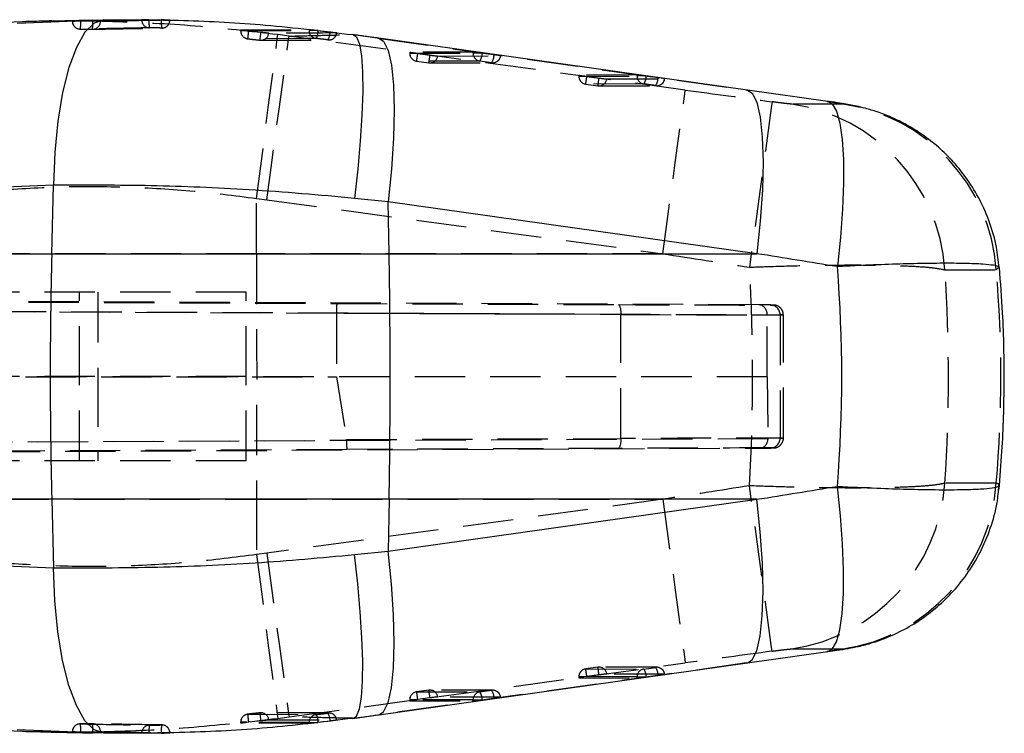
# Model space of a CAD drawing. Extents: x 44 to 838, y 191 to 555.
# Tile 8 of 12: x 379 to 429, y 252 to 288. Entities that reach past the tile are written whole.
import ezdxf

# ---------------------------------------------------------------- set-up
doc = ezdxf.new("R2010")
doc.units = 0
doc.header["$LTSCALE"] = 2
doc.linetypes.add('HIDDEN', pattern=[1.905, 1.27, -0.635])
doc.layers.get('0').update_dxf_attribs({"linetype": 'CONTINUOUS'})

msp = doc.modelspace()

# ---------------------------------------------------------------- linework, layer by layer
at = {"color": 8, "linetype": 'CONTINUOUS'}
for p, q in [((378.9009, 287.3968), (382.7288, 287.5472)), ((382.7206, 251.6255), (378.9009, 251.7756))]:
    msp.add_line(p, q, dxfattribs=at)
at = {"color": 7, "linetype": 'CONTINUOUS'}
for p, q in [((382.7284, 287.5563), (379.1805, 287.4615)), ((381.6969, 287.5074), (381.6937, 287.5078)), ((382.7288, 287.5472), (383.2839, 287.569)), ((379.1802, 287.4693), (375.2565, 287.2863)), ((395.8388, 286.8215), (395.8684, 286.8203)), ((415.7344, 284.0285), (397.1397, 286.6424)), ((419.7873, 283.4587), (415.7344, 284.0285)), ((380.7415, 279.2312), (376.8201, 279.0777)), ((380.6527, 275.7786), (380.7415, 279.2312)), ((397.6223, 278.3925), (395.9157, 278.5688)), ((397.6664, 275.7786), (397.6223, 278.3925)), ((416.217, 275.7786), (397.6223, 278.3925)), ((325.0511, 275.7786), (380.6527, 275.7786)), ((380.6527, 275.7786), (397.6664, 275.7786)), ((397.6664, 275.7786), (416.217, 275.7786)), ((380.6527, 263.3938), (325.0511, 263.3938)), ((397.6664, 263.3938), (380.6527, 263.3938)), ((380.6527, 263.3938), (380.7415, 259.9412)), ((397.6664, 263.3938), (397.6223, 260.7799)), ((397.6223, 260.7799), (416.217, 263.3938)), ((416.217, 263.3938), (397.6664, 263.3938)), ((395.9157, 260.6036), (397.6223, 260.7799)), ((376.8201, 260.0947), (380.7415, 259.9412)), ((415.7344, 255.1439), (419.7873, 255.7137)), ((397.1397, 252.53), (415.7344, 255.1439)), ((395.8388, 252.3508), (395.8684, 252.3521)), ((375.2565, 251.8861), (379.1691, 251.7018)), ((381.6947, 251.6642), (381.694, 251.6646)), ((383.2839, 251.6033), (382.7206, 251.6255))]:
    msp.add_line(p, q, dxfattribs=at)
at = {"color": 7, "linetype": 'HIDDEN'}
for p, q in [((381.6947, 287.5081), (381.6947, 287.5059)), ((385.1893, 287.5715), (385.1893, 287.5759)), ((385.5545, 287.5715), (385.1893, 287.5715)), ((385.5545, 287.574), (386.1784, 287.5647)), ((385.5545, 287.574), (385.5545, 287.5715)), ((386.1784, 287.5647), (386.325, 287.5617)), ((386.1784, 287.5617), (386.1784, 287.5647)), ((386.325, 287.5617), (386.1784, 287.5617)), ((381.8362, 287.5059), (381.6887, 287.5059)), ((382.7286, 287.4965), (382.1152, 287.5036)), ((390.1774, 287.0568), (390.1774, 287.016)), ((390.4855, 287.016), (390.1775, 287.016)), ((390.1839, 287.0577), (393.6289, 287.0778)), ((390.1839, 287.0577), (390.1839, 287.016)), ((390.5865, 287.0046), (390.4855, 287.016)), ((394.08, 287.034), (393.6289, 287.034)), ((394.08, 287.034), (394.0925, 287.0325)), ((394.0925, 287.0325), (394.6894, 286.9594)), ((391.2017, 286.9345), (390.5865, 287.0046)), ((391.2009, 286.5379), (394.627, 286.5518)), ((392.6249, 286.7485), (392.0511, 286.8247)), ((412.6011, 284.0314), (392.6249, 286.7485)), ((397.0986, 286.6453), (415.6933, 284.0314)), ((397.0986, 286.6453), (397.1397, 286.6424)), ((398.703, 285.9397), (398.703, 285.8884)), ((399.0085, 285.8884), (398.7031, 285.8884)), ((401.8985, 285.9473), (398.7095, 285.9407)), ((398.7095, 285.9407), (398.7095, 285.8884)), ((398.7095, 285.8884), (401.8985, 285.895)), ((399.1114, 285.8741), (399.7268, 285.7906)), ((400.1196, 285.7455), (403.2901, 285.7521)), ((401.8985, 285.895), (401.8985, 285.9473)), ((402.3436, 285.895), (401.8985, 285.895)), ((402.362, 285.8925), (402.3436, 285.895)), ((402.9589, 285.8089), (402.362, 285.8925)), ((402.2433, 285.4928), (399.0543, 285.4862)), ((399.0543, 285.4862), (399.0544, 285.4861)), ((399.0543, 285.4862), (399.6697, 285.4027)), ((399.0544, 285.4861), (399.6698, 285.4026)), ((399.6697, 285.4027), (402.8402, 285.4093)), ((399.6697, 285.4027), (399.6698, 285.4026)), ((399.7252, 285.3989), (402.8958, 285.4055)), ((402.8402, 285.4093), (402.2433, 285.4928)), ((407.2286, 284.7826), (407.2286, 284.7313)), ((407.5341, 284.7313), (407.2286, 284.7313)), ((410.1681, 284.7896), (407.2351, 284.7836)), ((407.2351, 284.7836), (407.2351, 284.7313)), ((407.2351, 284.7313), (410.1681, 284.7374)), ((407.637, 284.717), (408.2524, 284.6335)), ((408.6452, 284.5884), (411.5598, 284.5944)), ((410.1681, 284.7374), (410.1681, 284.7896)), ((410.6132, 284.7374), (410.1681, 284.7374)), ((411.2285, 284.6513), (410.6316, 284.7348)), ((410.513, 284.3352), (407.5799, 284.3291)), ((407.5799, 284.3291), (407.58, 284.329)), ((407.5799, 284.3291), (408.1953, 284.2456)), ((407.58, 284.329), (408.1954, 284.2455)), ((408.1953, 284.2456), (411.1098, 284.2516)), ((408.1953, 284.2456), (408.1954, 284.2455)), ((408.2508, 284.2418), (411.1654, 284.2478)), ((411.1098, 284.2516), (410.513, 284.3352)), ((415.6933, 284.0314), (415.7344, 284.0285)), ((420.5586, 283.322), (417.9677, 283.322)), ((419.7459, 283.4616), (419.787, 283.4587)), ((390.9805, 278.5634), (391.4911, 278.4957)), ((390.9831, 275.7786), (390.9805, 278.5634)), ((391.4911, 278.4957), (411.4673, 275.7786)), ((390.9831, 275.7786), (374.1535, 275.7786)), ((411.4673, 275.7786), (390.9831, 275.7786)), ((425.6965, 274.9646), (428.2875, 274.9646)), ((428.2875, 274.9646), (428.3766, 275.072)), ((310.9033, 273.6472), (395.0279, 273.2683)), ((416.3027, 273.1974), (316.666, 273.6472)), ((390.4507, 273.8362), (377.9285, 273.8362)), ((382.0507, 269.5862), (382.0507, 273.8362)), ((382.9729, 273.8362), (382.9729, 269.5862)), ((390.4507, 269.5862), (390.4507, 273.8362)), ((395.0112, 272.7678), (310.8548, 273.1468)), ((316.8688, 273.1469), (416.7351, 272.696)), ((395.0279, 273.2683), (409.2581, 273.2113)), ((416.8926, 273.1914), (416.3027, 273.1974)), ((409.3522, 272.7113), (395.0112, 272.7687)), ((395.0112, 272.7687), (395.0112, 272.7678)), ((395.0112, 272.7678), (395.0112, 269.5729)), ((409.3522, 266.4611), (409.3522, 272.7113)), ((416.7351, 272.698), (417.3823, 272.6914)), ((416.7351, 272.696), (416.7351, 272.698)), ((416.7351, 269.5704), (416.7351, 272.696)), ((417.3823, 272.6914), (417.3823, 266.481)), ((417.549, 266.4836), (417.549, 272.6888)), ((310.7491, 269.5862), (395.0112, 269.5729)), ((416.7351, 269.5704), (316.763, 269.5862)), ((390.4507, 269.5862), (377.9285, 269.5862)), ((382.0507, 265.3362), (382.0507, 269.5862)), ((382.9729, 269.5862), (382.9729, 265.3362)), ((390.4507, 265.3362), (390.4507, 269.5862)), ((395.0112, 269.5729), (395.5169, 266.4057)), ((416.7351, 269.5704), (416.7783, 266.4748)), ((310.8611, 265.9904), (395.5197, 266.3717)), ((416.7776, 266.4419), (316.7488, 265.9904)), ((395.5169, 266.4057), (409.3522, 266.4611)), ((417.3823, 266.481), (416.7783, 266.4748)), ((395.5364, 265.9061), (310.9261, 265.525)), ((316.5631, 265.525), (416.3461, 265.9754)), ((409.2581, 265.9611), (395.5364, 265.9061)), ((416.3461, 265.9754), (416.8926, 265.981)), ((390.4507, 265.3362), (377.9285, 265.3362)), ((428.2875, 264.2078), (425.6965, 264.2078)), ((374.1535, 263.3938), (390.9831, 263.3938)), ((390.9831, 263.3938), (390.9805, 260.609)), ((390.9831, 263.3938), (411.4673, 263.3938)), ((411.4673, 263.3938), (391.4911, 260.6766)), ((391.4911, 260.6766), (390.9805, 260.609)), ((417.9677, 255.8504), (420.5586, 255.8504)), ((419.7459, 255.7108), (419.787, 255.7136)), ((392.6249, 252.4239), (412.6011, 255.141)), ((415.6933, 255.141), (397.0986, 252.5271)), ((408.1953, 254.9268), (407.5799, 254.8433)), ((407.5799, 254.8433), (407.58, 254.8434)), ((407.5799, 254.8433), (410.513, 254.8372)), ((408.1954, 254.9269), (407.58, 254.8434)), ((408.1953, 254.9268), (408.1954, 254.9269)), ((411.1098, 254.9207), (408.1953, 254.9268)), ((411.1654, 254.9245), (408.2508, 254.9306)), ((410.513, 254.8372), (411.1098, 254.9207)), ((415.6933, 255.141), (415.7344, 255.1439)), ((407.2286, 254.4411), (407.2286, 254.3897)), ((407.5341, 254.4411), (407.2286, 254.4411)), ((410.1681, 254.435), (407.2351, 254.4411)), ((407.2351, 254.4411), (407.2351, 254.3888)), ((407.2351, 254.3888), (410.1681, 254.3827)), ((408.2524, 254.5389), (407.637, 254.4554)), ((411.5598, 254.5779), (408.6452, 254.584)), ((410.1681, 254.435), (410.6132, 254.435)), ((410.1681, 254.3827), (410.1681, 254.435)), ((410.6316, 254.4376), (411.2285, 254.5211)), ((399.6697, 253.7697), (399.0543, 253.6862)), ((399.6698, 253.7698), (399.0544, 253.6863)), ((399.6697, 253.7697), (399.6698, 253.7698)), ((402.8402, 253.7631), (399.6697, 253.7697)), ((402.8958, 253.7669), (399.7252, 253.7735)), ((402.2433, 253.6795), (402.8402, 253.7631)), ((398.703, 253.284), (398.703, 253.2326)), ((399.0085, 253.284), (398.703, 253.284)), ((401.8985, 253.2774), (398.7095, 253.284)), ((398.7095, 253.284), (398.7095, 253.2317)), ((399.0543, 253.6862), (399.0544, 253.6863)), ((399.0543, 253.6862), (402.2433, 253.6795)), ((399.7268, 253.3818), (399.1114, 253.2983)), ((403.2901, 253.4203), (400.1196, 253.4269)), ((401.8985, 253.2774), (402.3436, 253.2774)), ((401.8985, 253.2251), (401.8985, 253.2774)), ((402.3436, 253.2774), (402.362, 253.2799)), ((402.362, 253.2799), (402.9589, 253.3635)), ((398.7095, 253.2317), (401.8985, 253.2251)), ((394.627, 252.6205), (391.201, 252.6366)), ((392.0511, 252.3476), (392.6249, 252.4239)), ((397.0986, 252.5271), (397.1397, 252.53)), ((390.1774, 252.1564), (390.1774, 252.116)), ((390.4855, 252.1564), (390.1774, 252.1564)), ((390.1839, 252.1146), (390.1831, 252.116)), ((390.1839, 252.1564), (390.1839, 252.1146)), ((393.6289, 252.0946), (390.1839, 252.1146)), ((390.4855, 252.1564), (390.5865, 252.1677)), ((390.5865, 252.1677), (391.2017, 252.2379)), ((393.6289, 252.1384), (394.08, 252.1384)), ((394.0925, 252.1399), (394.08, 252.1384)), ((394.6894, 252.213), (394.0925, 252.1399)), ((379.1691, 251.7018), (379.2983, 251.6957)), ((381.8362, 251.6665), (381.6882, 251.6665)), ((381.6947, 251.6665), (381.6947, 251.6642)), ((382.1152, 251.6687), (382.7286, 251.6758)), ((385.5545, 251.6009), (385.1893, 251.6009)), ((385.1893, 251.5964), (385.1893, 251.6009)), ((386.1784, 251.6077), (385.5545, 251.5984)), ((385.5545, 251.6009), (385.5545, 251.5984)), ((386.325, 251.6107), (386.1784, 251.6077)), ((386.1784, 251.6107), (386.325, 251.6107)), ((386.1784, 251.6077), (386.1784, 251.6107))]:
    msp.add_line(p, q, dxfattribs=at)
at = {"color": 7, "linetype": 'CONTINUOUS', "flags": 128}
for points in [[(383.2839, 287.569), (382.7939, 287.4075), (382.3253, 286.9397), (381.8939, 286.1815), (381.5147, 285.159), (381.2004, 283.9069), (380.9618, 282.4681), (380.8071, 280.8916), (380.7415, 279.2312)], [(386.6044, 287.552), (386.4619, 287.5498), (386.241, 287.5463)], [(383.2839, 251.6033), (382.7939, 251.7649), (382.3253, 252.2327), (381.8939, 252.9908), (381.5147, 254.0134), (381.2004, 255.2654), (380.9618, 256.7043), (380.8071, 258.2808), (380.7415, 259.9412)]]:
    msp.add_lwpolyline(points, dxfattribs=at)
at = {"color": 7, "linetype": 'HIDDEN', "flags": 128}
for points in [[(390.1839, 287.016), (391.898, 287.0255), (393.6289, 287.034)], [(393.9822, 286.6307), (393.838, 286.63), (393.261, 286.6272), (390.9533, 286.6149), (390.5394, 286.6124)], [(390.9805, 278.5634), (391.19, 280.1873), (391.3894, 281.7309), (391.5719, 283.1429), (391.7316, 284.3767), (391.8633, 285.3911), (391.9623, 286.1525), (392.0257, 286.6358), (392.0511, 286.8247)], [(391.1518, 286.5435), (391.296, 286.5442), (391.8729, 286.5469), (394.1806, 286.5568), (394.5761, 286.5583)], [(391.4911, 278.4957), (391.712, 280.1169), (391.9224, 281.6581), (392.1152, 283.068), (392.2842, 284.3001), (392.4237, 285.3135), (392.5292, 286.0747), (392.597, 286.5583), (392.6249, 286.7485)], [(395.0212, 286.9068), (394.8789, 286.9064), (394.3017, 286.9046), (391.9927, 286.8963), (391.5951, 286.8948)], [(403.2901, 285.7521), (403.2966, 285.7532), (403.2872, 285.7565), (403.2624, 285.7618), (403.223, 285.7688), (403.1707, 285.7775), (403.1076, 285.7873), (403.036, 285.7979), (402.9589, 285.8089)], [(411.5598, 284.5944), (411.5662, 284.5956), (411.5569, 284.5988), (411.532, 284.6041), (411.4926, 284.6112), (411.4404, 284.6198), (411.3772, 284.6296), (411.3056, 284.6403), (411.2285, 284.6513)], [(411.4673, 275.7786), (411.6882, 277.3998), (411.8986, 278.9409), (412.0915, 280.3509), (412.2605, 281.583), (412.4, 282.5964), (412.5054, 283.3575), (412.5732, 283.8412), (412.6011, 284.0314)], [(416.9757, 283.4364), (416.9496, 283.2437), (416.883, 282.7538), (416.7783, 281.983), (416.6389, 280.9573), (416.4695, 279.7111), (416.2758, 278.2861), (416.0642, 276.7303), (415.842, 275.0959)], [(390.9831, 275.7786), (390.9844, 274.2331), (390.9853, 272.6853), (390.9858, 271.1361), (390.986, 269.5862), (390.9858, 268.0362), (390.9853, 266.487), (390.9844, 264.9393), (390.9831, 263.3938)], [(416.9757, 255.736), (416.9496, 255.9286), (416.883, 256.4186), (416.7783, 257.1893), (416.6389, 258.2151), (416.4695, 259.4613), (416.2758, 260.8863), (416.0642, 262.4421), (415.842, 264.0765)], [(411.4673, 263.3938), (411.6882, 261.7726), (411.8986, 260.2314), (412.0915, 258.8215), (412.2605, 257.5894), (412.4, 256.576), (412.5054, 255.8148), (412.5732, 255.3312), (412.6011, 255.141)], [(390.9805, 260.609), (391.19, 258.9851), (391.3894, 257.4415), (391.5719, 256.0294), (391.7316, 254.7957), (391.8633, 253.7813), (391.9623, 253.0198), (392.0257, 252.5366), (392.0511, 252.3476)], [(391.4911, 260.6766), (391.712, 259.0554), (391.9224, 257.5143), (392.1152, 256.1043), (392.2842, 254.8722), (392.4237, 253.8588), (392.5292, 253.0977), (392.597, 252.614), (392.6249, 252.4239)], [(411.2285, 254.5211), (411.3056, 254.5321), (411.3772, 254.5427), (411.4404, 254.5525), (411.4926, 254.5612), (411.532, 254.5683), (411.5569, 254.5735), (411.5662, 254.5768), (411.5598, 254.5779)], [(402.9589, 253.3635), (403.036, 253.3745), (403.1076, 253.3851), (403.1707, 253.3949), (403.223, 253.4035), (403.2624, 253.4106), (403.2872, 253.4159), (403.2966, 253.4192), (403.2901, 253.4203)], [(390.5394, 252.5599), (390.6836, 252.5591), (391.2605, 252.5557), (393.5682, 252.5436), (393.9822, 252.5417)], [(394.5761, 252.6141), (394.4319, 252.6146), (393.8549, 252.6169), (391.5472, 252.627), (391.1518, 252.6289)], [(391.5951, 252.2776), (391.7388, 252.277), (392.3161, 252.2748), (394.625, 252.2668), (395.0212, 252.2655)], [(393.6289, 252.1384), (391.898, 252.1469), (390.1839, 252.1564)]]:
    msp.add_lwpolyline(points, dxfattribs=at)
at = {"color": 8, "linetype": 'CONTINUOUS', "flags": 128}
for points in [[(395.8684, 286.8203), (396.0216, 286.708), (396.1657, 286.3502), (396.2673, 285.7581), (396.3235, 284.9477), (396.3329, 283.9413), (396.2951, 282.7664), (396.2113, 281.4549), (396.0836, 280.0429), (395.9157, 278.5688)], [(397.1397, 286.6424), (397.382, 286.4902), (397.6136, 286.0305), (397.7853, 285.282), (397.8914, 284.2702), (397.9282, 283.0299), (397.8945, 281.6035), (397.7913, 280.0398), (397.6223, 278.3925)], [(415.7344, 284.0285), (415.9767, 283.8763), (416.2082, 283.4166), (416.38, 282.6681), (416.4861, 281.6563), (416.5229, 280.416), (416.4891, 278.9896), (416.386, 277.4259), (416.217, 275.7786)], [(419.787, 283.4587), (420.0035, 283.3372), (420.2203, 282.9682), (420.3904, 282.3647), (420.5091, 281.5432), (420.5732, 280.5262), (420.5808, 279.3416), (420.5318, 278.022), (420.4276, 276.6034), (420.2709, 275.1248)], [(419.787, 255.7136), (420.0035, 255.8352), (420.2203, 256.2042), (420.3904, 256.8077), (420.5091, 257.6292), (420.5732, 258.6462), (420.5808, 259.8307), (420.5318, 261.1504), (420.4276, 262.569), (420.2709, 264.0476)], [(415.7344, 255.1439), (415.9767, 255.2961), (416.2082, 255.7558), (416.38, 256.5043), (416.4861, 257.516), (416.5229, 258.7564), (416.4891, 260.1828), (416.386, 261.7464), (416.217, 263.3938)], [(397.1397, 252.53), (397.382, 252.6822), (397.6136, 253.1419), (397.7853, 253.8904), (397.8914, 254.9021), (397.9282, 256.1425), (397.8945, 257.5689), (397.7913, 259.1325), (397.6223, 260.7799)], [(395.8684, 252.3521), (396.0216, 252.4644), (396.1657, 252.8221), (396.2673, 253.4143), (396.3235, 254.2246), (396.3329, 255.231), (396.2951, 256.406), (396.2113, 257.7174), (396.0836, 259.1295), (395.9157, 260.6036)]]:
    msp.add_lwpolyline(points, dxfattribs=at)
at = {"color": 7, "linetype": 'HIDDEN'}
for centre, radius, start, end in [((385.5924, 287.5686), 0.4032, 179.58916, 268.75186), ((386.7913, 287.4563), 1.2422, 174.68203, 193.53953), ((387.7732, 287.4305), 1.6001, 175.29734, 189.88601), ((386.2022, 287.5579), 0.4022, 269.23286, 359.15792), ((386.2049, 287.5617), 0.406, 270.91975, 0), ((382.0942, 287.5059), 0.406, 180, 269.60323), ((382.0979, 287.5031), 0.4032, 179.59564, 269.07024), ((380.1686, 287.4161), 1.9486, 350.66155, 2.57494), ((380.7916, 287.4228), 1.9384, 350.2183, 2.17973), ((382.7049, 287.4957), 0.4023, 269.55707, 359.48403), ((390.5834, 287.016), 0.406, 180, 263.78545), ((390.5877, 287.0133), 0.4038, 179.62626, 263.13587), ((394.0326, 287.0313), 0.4038, 179.6238, 262.82018), ((393.3482, 287.0209), 0.7444, 328.38977, 0.89287), ((381.8523, 287.8547), 8.7754, 351.8617, 354.44089), ((382.4619, 287.8516), 8.7878, 351.43939, 354.00962), ((391.1969, 286.9418), 0.4009, 263.53166, 353.25716), ((391.1988, 286.9467), 0.406, 263.36192, 270.2774), ((393.9422, 286.9539), 0.7472, 328.03638, 0.42276), ((394.6235, 286.9563), 0.4008, 263.21143, 352.9101), ((394.6253, 286.9612), 0.406, 270.21386, 352.42147), ((399.109, 285.8884), 0.406, 180, 262.27096), ((399.1134, 285.8858), 0.4039, 179.63178, 261.59074), ((401.2756, 301.8198), 16.0919, 261.901, 262.27088), ((390.1333, 286.9941), 9.0476, 350.40573, 352.8894), ((399.7227, 285.7998), 0.4007, 262.40054, 352.20324), ((390.7877, 286.9051), 9.0082, 350.39814, 352.89269), ((400.5882, 291.5621), 5.8355, 261.51142, 265.39489), ((402.3024, 285.8924), 0.4039, 179.63321, 261.58931), ((401.6101, 285.8983), 0.7519, 327.3688, 359.55542), ((402.207, 285.8147), 0.7519, 327.36862, 359.5556), ((402.8932, 285.8064), 0.4006, 262.39876, 352.20655), ((402.8949, 285.8115), 0.406, 270.11907, 351.71602), ((399.7244, 285.8049), 0.406, 262.27096, 270.11907), ((407.6346, 284.7313), 0.406, 180, 262.27096), ((407.639, 284.7287), 0.4039, 179.63322, 261.58943), ((409.7659, 300.4129), 15.8396, 261.90018, 262.276), ((398.6192, 285.8431), 9.0879, 350.40907, 352.88176), ((408.2483, 284.6427), 0.4006, 262.40075, 352.20471), ((399.2751, 285.7533), 9.0469, 350.40564, 352.88953), ((409.114, 290.4071), 5.8375, 261.51211, 265.3942), ((410.572, 284.7348), 0.4039, 179.63179, 261.59085), ((409.8799, 284.7406), 0.7517, 327.36748, 359.56067), ((408.8703, 272.1714), 12.6862, 82.01961, 82.10339), ((410.4767, 284.6571), 0.7518, 327.36606, 359.55823), ((411.1628, 284.6488), 0.4007, 262.40038, 352.2034), ((411.1645, 284.6538), 0.406, 270.11907, 351.71602), ((408.25, 284.6478), 0.406, 262.27096, 270.11907), ((416.645, 274.3463), 9.0727, 3.90773, 81.61705), ((419.2359, 274.3462), 9.0727, 3.9079, 81.61689), ((408.63, 272.8342), 0.7326, 350.3416, 30.97887), ((416.8865, 272.6956), 0.4958, 359.51112, 89.29479), ((408.63, 266.3382), 0.7326, 329.02113, 9.6584), ((416.8865, 266.4768), 0.4958, 270.70521, 0.48888), ((416.645, 264.8261), 9.0727, 278.38295, 356.09227), ((419.2359, 264.8261), 9.0727, 278.38311, 356.0921), ((407.6346, 254.4411), 0.406, 97.72904, 180), ((407.639, 254.4437), 0.4039, 98.41057, 180.36678), ((398.6192, 253.3292), 9.0879, 7.11824, 9.59093), ((408.2483, 254.5297), 0.4006, 7.79529, 97.59925), ((408.25, 254.5246), 0.406, 89.88093, 97.72904), ((399.2751, 253.4191), 9.0469, 7.11047, 9.59436), ((410.572, 254.4376), 0.4039, 98.40915, 180.36821), ((409.8799, 254.4318), 0.7517, 0.43933, 32.63252), ((411.1628, 254.5236), 0.4007, 7.7966, 97.59962), ((410.4767, 254.5153), 0.7518, 0.44177, 32.63394), ((411.1645, 254.5185), 0.406, 8.28398, 89.88093), ((409.7659, 238.7595), 15.8396, 97.724, 98.09982), ((409.114, 248.7653), 5.8375, 94.6058, 98.48789), ((408.8703, 267.0009), 12.6862, 277.89661, 277.98039), ((399.7227, 253.3725), 0.4007, 7.79676, 97.59946), ((399.7244, 253.3675), 0.406, 89.88093, 97.72904), ((390.7877, 252.2672), 9.0082, 7.10731, 9.60186), ((402.8932, 253.366), 0.4006, 7.79345, 97.60124), ((402.207, 253.3576), 0.7519, 0.4444, 32.63138), ((402.8949, 253.3609), 0.406, 8.28398, 89.88093), ((399.109, 253.284), 0.406, 97.72904, 180), ((399.1134, 253.2866), 0.4039, 98.40926, 180.36822), ((401.2756, 237.3526), 16.0919, 97.72912, 98.099), ((390.1333, 252.1783), 9.0476, 7.1106, 9.59427), ((400.5882, 247.6103), 5.8355, 94.60511, 98.48858), ((402.3024, 253.2799), 0.4039, 98.41069, 180.36679), ((401.6101, 253.2741), 0.7519, 0.44458, 32.6312), ((390.5834, 252.1564), 0.406, 96.21455, 180), ((390.5877, 252.159), 0.4038, 96.86413, 180.37374), ((381.8523, 251.3176), 8.7754, 5.55911, 8.1383), ((391.1969, 252.2305), 0.4009, 6.74284, 96.46834), ((382.4619, 251.3208), 8.7878, 5.99038, 8.56061), ((391.1988, 252.2257), 0.406, 89.7226, 96.63808), ((394.0326, 252.141), 0.4038, 97.17982, 180.3762), ((393.3482, 252.1515), 0.7444, 359.10713, 31.61023), ((394.6235, 252.2161), 0.4008, 7.0899, 96.78857), ((393.9422, 252.2185), 0.7472, 359.57724, 31.96362), ((394.6253, 252.2112), 0.406, 7.60424, 89.78614), ((382.0942, 251.6665), 0.406, 90.39677, 180), ((382.0979, 251.6693), 0.4032, 90.92976, 180.40436), ((380.1686, 251.7563), 1.9486, 357.42506, 9.33845), ((382.7049, 251.6766), 0.4023, 0.51597, 90.44293), ((380.7916, 251.7496), 1.9384, 357.82027, 9.7817), ((385.5924, 251.6038), 0.4032, 91.24814, 180.41084), ((386.7913, 251.716), 1.2422, 166.46047, 185.31797), ((387.7732, 251.7419), 1.6001, 170.11399, 184.70266), ((386.2022, 251.6144), 0.4022, 0.84208, 90.76714), ((386.2049, 251.6107), 0.406, 0, 89.08025)]:
    msp.add_arc(centre, radius, start, end, dxfattribs=at)
at = {"color": 7, "linetype": 'CONTINUOUS'}
for centre, radius, start, end in [((621.5788, 269.5862), 241.0057, 178.527677, 181.472323), ((29.9646, 269.5862), 367.754, 359.035181, 0.964819)]:
    msp.add_arc(centre, radius, start, end, dxfattribs=at)
at = {"color": 7, "linetype": 'HIDDEN'}
for centre, major_axis, ratio, start_param, end_param in [((392.4666, 286.6471), (25.6095, -3.4847), 0.0244814, 1.3922556, 1.4420647), ((399.109, 285.8845), (0.406, -0.0552), 0.024483, 2.9662389, 4.4655094), ((402.298, 285.8912), (0.406, -0.0552), 0.024483, 1.4616251, 2.9662389), ((407.6346, 284.7274), (0.406, -0.0552), 0.024483, 2.9662389, 4.4655094), ((410.5676, 284.7335), (0.406, -0.0552), 0.024483, 1.4616251, 2.9662389), ((463.6938, 278.6351), (456.3335, -61.8964), 0.0033213, 4.6006407, 4.6102826), ((462.4633, 269.5862), (456.331, -71.0293), 0.0037574, 4.6009878, 4.6106297), ((365.041, 269.5862), (0, 71.05), 0.7171633, 4.6347644, 4.7900135), ((365.041, 269.5862), (0, 71.05), 0.8561592, 4.636618, 4.78816), ((347.7879, 269.5862), (80.7312, 0), 0.8800815, 6.2074143, 6.3589563), ((395.0258, 272.7683), (0.0021, 0.5), 0.0291998, 0.0011287, 1.5700327), ((407.4012, 273.2295), (9.65, -0.0407), 0.0011005, 4.9060324, 6.2830898), ((416.3006, 272.6974), (0.0037, 0.5), 0.869134, 4.7199606, 6.2868027), ((407.4012, 273.2295), (9.65, -0.0407), 0.0011005, 6.2830898, 6.4647047), ((407.399, 272.7295), (10.15, -0.0407), 0.0010463, 4.906032, 6.4647042), ((394.3906, 266.4015), (1.129, -0.0387), 0.4412565, 0.0179091, 0.0858502), ((395.5342, 266.4061), (-0.0021, 0.5), 0.0293626, 1.639501, 3.1404639), ((407.399, 266.4428), (10.15, 0.0407), 0.0010463, 6.1016664, 7.6603386), ((416.344, 266.4754), (-0.0037, 0.5), 0.869094, 3.1379753, 4.6389382), ((416.244, 266.4744), (0.5325, -0.0482), 0.9344444, 0.0315875, 0.0974668), ((407.4012, 265.9428), (9.65, 0.0407), 0.0011005, 0.0006266, 1.3771529), ((407.4012, 265.9428), (9.65, 0.0407), 0.0011005, 6.1016659, 6.2838119), ((462.4633, 269.5862), (456.331, 71.0293), 0.0037574, 1.6725556, 1.6821975), ((463.6938, 260.5373), (456.3335, 61.8964), 0.0033213, 1.6729027, 1.6825446), ((407.6346, 254.4449), (0.406, 0.0552), 0.024483, 1.8176759, 3.3169464), ((410.5676, 254.4389), (0.406, 0.0552), 0.024483, 3.3169464, 4.8215603), ((399.109, 253.2878), (0.406, 0.0552), 0.024483, 1.8176759, 3.3169464), ((402.298, 253.2812), (0.406, 0.0552), 0.024483, 3.3169464, 4.8215603), ((392.4666, 252.5252), (25.6095, 3.4847), 0.0244814, 4.8411207, 4.8909297)]:
    msp.add_ellipse(centre, major_axis=major_axis, ratio=ratio, start_param=start_param, end_param=end_param, dxfattribs=at)
at = {"color": 7, "linetype": 'CONTINUOUS'}
for centre, major_axis, ratio, start_param, end_param in [((441.6395, 269.5862), (439.6612, -71.0208), 0.0046314, 1.6201661, 1.6293998), ((347.7879, 269.5862), (72.7042, 0), 0.9772475, 6.2051526, 6.3612181), ((441.6395, 269.5862), (439.6612, 71.0208), 0.0046314, 4.6537855, 4.6630192)]:
    msp.add_ellipse(centre, major_axis=major_axis, ratio=ratio, start_param=start_param, end_param=end_param, dxfattribs=at)
at = {"color": 7, "linetype": 'HIDDEN'}
for points, knots in [([(392.0511, 286.8247), (390.6644, 286.984), (387.891, 287.3026), (383.6889, 287.4926), (380.7786, 287.5462), (379.2771, 287.474), (379.1802, 287.4693)], [0, 0, 0, 0, 0.32369232, 0.64738672, 0.97722738, 1, 1, 1, 1]), ([(381.6937, 287.5078), (381.6918, 287.5079), (381.6892, 287.508), (381.6935, 287.5081), (381.6947, 287.5081)], [0, 0, 0, 0, 0.7267206, 1, 1, 1, 1]), ([(381.6947, 287.5081), (382.2771, 287.5203), (383.4419, 287.5446), (384.6068, 287.5655), (385.1893, 287.5759)], [0, 0, 0, 0, 0.4999999, 1, 1, 1, 1]), ([(381.6947, 287.5059), (382.3106, 287.5183), (383.0085, 287.5324), (384.1734, 287.5539), (384.7223, 287.5634), (385.1893, 287.5715)], [0, 0, 0, 0, 0.5287948, 0.5991751, 1, 1, 1, 1]), ([(381.8362, 287.5059), (381.8032, 287.5062), (381.7372, 287.5068), (381.7104, 287.5072), (381.6969, 287.5074)], [0, 0, 0, 0, 0.50001375, 1, 1, 1, 1]), ([(386.241, 287.5463), (386.1224, 287.5444), (385.2348, 287.5304), (384.1902, 287.5125), (383.2642, 287.4951), (383.1072, 287.4921)], [0, 0, 0, 0, 0.113541, 0.8496948, 1, 1, 1, 1]), ([(385.1893, 287.5759), (385.2018, 287.576), (385.2268, 287.5763), (385.3173, 287.576), (385.4302, 287.5753), (385.5149, 287.5744), (385.5545, 287.574)], [0, 0, 0, 0, 0.2579304, 0.5158533, 0.7737857, 1, 1, 1, 1]), ([(385.5545, 287.5715), (385.695, 287.5696), (385.9029, 287.5668), (386.111, 287.5629), (386.1784, 287.5617)], [0, 0, 0, 0, 0.6759479, 1, 1, 1, 1]), ([(386.325, 287.5617), (386.3674, 287.5606), (386.4521, 287.5586), (386.5463, 287.5557), (386.6035, 287.5534), (386.6057, 287.5528), (386.6067, 287.5525)], [0, 0, 0, 0, 0.2655, 0.5310224, 0.7965373, 1, 1, 1, 1]), ([(382.1152, 287.5036), (382.0712, 287.504), (381.9816, 287.5047), (381.8888, 287.5055), (381.8446, 287.5058), (381.8362, 287.5059)], [0, 0, 0, 0, 0.4375116, 0.892989, 1, 1, 1, 1]), ([(385.5836, 287.1655), (385.5356, 287.1647), (385.2954, 287.1606), (384.2867, 287.1431), (383.1706, 287.1221), (382.2467, 287.1031), (382.0913, 287.0999)], [0, 0, 0, 0, 0.0412601, 0.2063007, 0.8664634, 1, 1, 1, 1]), ([(382.0913, 287.0999), (382.163, 287.0994), (382.3665, 287.0978), (382.57, 287.0952), (382.7018, 287.0935)], [0, 0, 0, 0, 0.35207037, 1, 1, 1, 1]), ([(382.7018, 287.0935), (383.2899, 287.1048), (384.4549, 287.1271), (385.6199, 287.1463), (386.1968, 287.1557)], [0, 0, 0, 0, 0.50484122, 1, 1, 1, 1]), ([(383.1072, 287.4921), (383.0954, 287.4921), (383.0713, 287.4919), (382.9838, 287.4929), (382.8672, 287.4945), (382.7757, 287.4958), (382.7294, 287.4965), (382.7286, 287.4965)], [0, 0, 0, 0, 0.240523, 0.4921163, 0.7437105, 0.9953176, 1, 1, 1, 1]), ([(386.1968, 287.1557), (386.1305, 287.157), (385.926, 287.1609), (385.7217, 287.1637), (385.5836, 287.1655)], [0, 0, 0, 0, 0.3240497, 1, 1, 1, 1]), ([(390.4855, 287.016), (390.4421, 287.021), (390.3554, 287.0311), (390.2539, 287.0439), (390.1898, 287.0531), (390.1725, 287.0572), (390.1812, 287.0576), (390.1839, 287.0577)], [0, 0, 0, 0, 0.2255195, 0.451066, 0.6758642, 0.8993874, 1, 1, 1, 1]), ([(393.6289, 287.0778), (393.6413, 287.0773), (393.6662, 287.0764), (393.756, 287.0687), (393.8728, 287.0572), (393.9871, 287.0448), (394.0562, 287.0367), (394.08, 287.034)], [0, 0, 0, 0, 0.2201713, 0.4403339, 0.6610729, 0.8831161, 1, 1, 1, 1]), ([(390.5394, 286.6124), (390.6313, 286.6024), (390.8354, 286.58), (391.0395, 286.5564), (391.1518, 286.5435)], [0, 0, 0, 0, 0.44981937, 1, 1, 1, 1]), ([(391.5951, 286.8948), (391.5933, 286.8948), (391.5826, 286.8949), (391.5415, 286.8978), (391.4477, 286.9069), (391.3292, 286.9197), (391.2428, 286.9297), (391.2017, 286.9345)], [0, 0, 0, 0, 0.0467664, 0.2906408, 0.5345195, 0.7783941, 1, 1, 1, 1]), ([(392.6249, 286.7485), (393.0186, 286.7582), (393.9403, 286.7808), (395.0162, 286.8045), (395.6979, 286.8186), (395.8388, 286.8215)], [0, 0, 0, 0, 0.371617, 0.870123, 1, 1, 1, 1]), ([(394.5761, 286.5583), (394.4958, 286.5683), (394.2979, 286.5931), (394.0998, 286.6167), (393.9822, 286.6307)], [0, 0, 0, 0, 0.4058466, 1, 1, 1, 1]), ([(394.6894, 286.9594), (394.7286, 286.9543), (394.8119, 286.9436), (394.9194, 286.9282), (394.9957, 286.9159), (395.0293, 286.9092), (395.0251, 286.9084), (395.0242, 286.9082)], [0, 0, 0, 0, 0.2127795, 0.4513924, 0.6900028, 0.9286282, 1, 1, 1, 1]), ([(417.9677, 283.322), (417.9658, 283.322), (417.9429, 283.3222), (417.8548, 283.3286), (417.657, 283.3499), (417.4021, 283.3804), (417.1745, 283.4096), (417.0167, 283.4309), (416.9757, 283.4364)], [0, 0, 0, 0, 0.0210018, 0.2595948, 0.498148, 0.6582509, 0.9113204, 1, 1, 1, 1]), ([(419.7459, 283.4616), (419.7807, 283.4567), (419.9262, 283.4361), (420.1665, 283.4005), (420.3769, 283.3666), (420.5188, 283.341), (420.5887, 283.325), (420.5677, 283.3229), (420.5586, 283.322)], [0, 0, 0, 0, 0.06819852, 0.28491718, 0.50179553, 0.62553557, 0.83664138, 1, 1, 1, 1]), ([(377.7331, 278.9713), (378.8124, 279.0412), (380.9711, 279.1812), (384.2785, 279.1689), (387.6239, 278.9935), (389.8616, 278.7067), (390.9805, 278.5634)], [0, 0, 0, 0, 0.2470929, 0.494173, 0.7470899, 1, 1, 1, 1]), ([(415.842, 275.0959), (416.2474, 275.1113), (417.2367, 275.149), (418.7802, 275.1883), (420.5544, 275.2128), (422.1347, 275.2082), (423.459, 275.1774), (424.47, 275.1289), (425.266, 275.0597), (425.553, 274.9963), (425.6965, 274.9646)], [0, 0, 0, 0, 0.0873924, 0.213249, 0.3391064, 0.4988425, 0.6188021, 0.7387623, 0.8693809, 1, 1, 1, 1]), ([(417.5439, 272.7096), (417.5386, 272.7632), (417.5285, 272.8662), (417.4532, 272.9925), (417.3654, 273.0817), (417.277, 273.1371), (417.2003, 273.1672), (417.1436, 273.1804), (417.1123, 273.185), (417.0941, 273.1869), (417.0783, 273.1881), (417.0597, 273.189), (417.0302, 273.1898), (416.9554, 273.1906), (416.8956, 273.1914)], [0, 0, 0, 0, 0.0668457, 0.1285243, 0.1798925, 0.2232409, 0.2585839, 0.2839568, 0.2989681, 0.312503, 0.3321667, 0.3720735, 0.4986162, 1, 1, 1, 1]), ([(416.8956, 265.981), (416.9384, 265.9816), (417.0228, 265.9827), (417.0413, 265.9824), (417.0823, 265.9845), (417.1073, 265.9866), (417.1515, 265.9933), (417.2203, 266.0111), (417.3226, 266.058), (417.4389, 266.1539), (417.5236, 266.3052), (417.5604, 266.4325), (417.5466, 266.4979), (417.5452, 266.5045)], [0, 0, 0, 0, 0.317406, 0.625612, 0.6654046, 0.6895054, 0.7067024, 0.7366008, 0.7779991, 0.8462107, 0.9176318, 0.9916709, 1, 1, 1, 1]), ([(425.6965, 264.2078), (425.5689, 264.1787), (425.3122, 264.1203), (424.5923, 264.0527), (423.5967, 263.9988), (422.338, 263.9675), (420.8667, 263.9599), (419.3031, 263.9746), (417.6117, 264.0111), (416.4319, 264.0547), (415.842, 264.0765)], [0, 0, 0, 0, 0.11908686, 0.23963897, 0.36019084, 0.50113071, 0.62346758, 0.74580391, 0.87290191, 1, 1, 1, 1]), ([(428.4112, 264.0984), (428.4218, 264.1095), (428.4526, 264.1417), (428.3528, 264.1816), (428.2875, 264.2078)], [0, 0, 0, 0, 0.3456657, 1, 1, 1, 1]), ([(390.9805, 260.609), (389.8878, 260.4685), (387.7023, 260.1876), (384.3833, 260.0064), (381.0487, 259.9874), (378.8383, 260.1298), (377.7331, 260.2011)], [0, 0, 0, 0, 0.2470167, 0.4940387, 0.747013, 1, 1, 1, 1]), ([(416.9757, 255.736), (416.9812, 255.7367), (417.0997, 255.7528), (417.3323, 255.7834), (417.5912, 255.8149), (417.7964, 255.8376), (417.9167, 255.8489), (417.955, 255.85), (417.9677, 255.8504)], [0, 0, 0, 0, 0.0119377, 0.2564599, 0.5011493, 0.6418796, 0.8812565, 1, 1, 1, 1]), ([(420.5586, 255.8504), (420.5644, 255.8502), (420.5862, 255.8494), (420.5554, 255.8386), (420.4262, 255.8142), (420.2242, 255.781), (419.9974, 255.7465), (419.8146, 255.7205), (419.7459, 255.7108)], [0, 0, 0, 0, 0.076042, 0.2869483, 0.4978067, 0.6404177, 0.8648271, 1, 1, 1, 1]), ([(379.4633, 251.6913), (380.8269, 251.6793), (383.6036, 251.6549), (387.8132, 251.8679), (390.6385, 252.1877), (392.0511, 252.3476)], [0, 0, 0, 0, 0.325454, 0.6627289, 1, 1, 1, 1]), ([(391.1518, 252.6289), (391.0395, 252.6159), (390.8354, 252.5924), (390.6313, 252.57), (390.5394, 252.5599)], [0, 0, 0, 0, 0.55018063, 1, 1, 1, 1]), ([(391.2017, 252.2379), (391.2129, 252.2392), (391.2692, 252.2458), (391.3695, 252.2571), (391.4828, 252.2691), (391.563, 252.2764), (391.585, 252.2772), (391.5951, 252.2776)], [0, 0, 0, 0, 0.0605177, 0.3043367, 0.5481579, 0.7919957, 1, 1, 1, 1]), ([(395.8388, 252.3508), (395.6901, 252.3539), (395.0198, 252.3678), (393.9439, 252.3915), (393.0297, 252.4139), (392.6249, 252.4239)], [0, 0, 0, 0, 0.13707901, 0.61793879, 1, 1, 1, 1]), ([(393.9822, 252.5417), (394.0998, 252.5557), (394.2979, 252.5793), (394.4958, 252.604), (394.5761, 252.6141)], [0, 0, 0, 0, 0.5941534, 1, 1, 1, 1]), ([(395.0227, 252.264), (395.0239, 252.2637), (395.0279, 252.2627), (394.9883, 252.2551), (394.9074, 252.2424), (394.8013, 252.2274), (394.7233, 252.2174), (394.6894, 252.213)], [0, 0, 0, 0, 0.1003673, 0.3389727, 0.5775796, 0.8161788, 1, 1, 1, 1]), ([(382.7018, 252.0789), (382.57, 252.0772), (382.3665, 252.0745), (382.163, 252.073), (382.0913, 252.0725)], [0, 0, 0, 0, 0.64792963, 1, 1, 1, 1]), ([(382.0913, 252.0725), (382.1393, 252.0715), (382.3795, 252.0665), (383.3881, 252.0461), (384.5041, 252.0253), (385.4282, 252.0095), (385.5836, 252.0068)], [0, 0, 0, 0, 0.0412603, 0.2063007, 0.8664635, 1, 1, 1, 1]), ([(386.1968, 252.0166), (386.1488, 252.0174), (385.9086, 252.0213), (384.8999, 252.0379), (383.7829, 252.0578), (382.8581, 252.0758), (382.7018, 252.0789)], [0, 0, 0, 0, 0.0412288, 0.2061451, 0.8658097, 1, 1, 1, 1]), ([(385.5836, 252.0068), (385.7217, 252.0087), (385.926, 252.0115), (386.1305, 252.0154), (386.1968, 252.0166)], [0, 0, 0, 0, 0.6759503, 1, 1, 1, 1]), ([(390.1824, 252.1172), (390.1939, 252.1193), (390.217, 252.1235), (390.3045, 252.135), (390.4, 252.1465), (390.4645, 252.154), (390.4855, 252.1564)], [0, 0, 0, 0, 0.2859216, 0.572581, 0.860779, 1, 1, 1, 1]), ([(394.08, 252.1384), (394.034, 252.1331), (393.9419, 252.1225), (393.8117, 252.109), (393.7074, 252.0993), (393.6493, 252.095), (393.6339, 252.0947), (393.6289, 252.0946)], [0, 0, 0, 0, 0.2236716, 0.4473461, 0.6702342, 0.8916893, 1, 1, 1, 1]), ([(381.6933, 251.6648), (381.705, 251.6651), (381.7282, 251.6655), (381.7916, 251.6661), (381.8312, 251.6664), (381.8362, 251.6665)], [0, 0, 0, 0, 0.4662534, 0.9325181, 1, 1, 1, 1]), ([(385.1893, 251.6009), (384.5733, 251.6116), (383.8787, 251.6237), (382.7138, 251.6458), (382.1649, 251.6569), (381.6947, 251.6665)], [0, 0, 0, 0, 0.5287945, 0.596283, 1, 1, 1, 1]), ([(385.1893, 251.5964), (384.6068, 251.6069), (383.4419, 251.6278), (382.2771, 251.6521), (381.6947, 251.6642)], [0, 0, 0, 0, 0.5000001, 1, 1, 1, 1]), ([(381.8362, 251.6665), (381.8743, 251.6668), (381.9504, 251.6674), (382.0521, 251.6682), (382.1063, 251.6687), (382.1152, 251.6687)], [0, 0, 0, 0, 0.4555682, 0.9111404, 1, 1, 1, 1]), ([(382.7286, 251.6758), (382.7559, 251.6762), (382.8284, 251.6773), (382.9385, 251.6789), (383.0387, 251.6801), (383.09, 251.6805), (383.1035, 251.6803), (383.1072, 251.6803)], [0, 0, 0, 0, 0.1513915, 0.402784, 0.6542041, 0.9056252, 1, 1, 1, 1]), ([(383.1072, 251.6803), (383.155, 251.6793), (383.395, 251.6748), (384.3646, 251.6569), (385.2864, 251.6417), (386.0159, 251.6297)], [0, 0, 0, 0, 0.0493025, 0.2475798, 1, 1, 1, 1]), ([(385.5545, 251.5984), (385.5093, 251.5979), (385.419, 251.597), (385.3045, 251.5963), (385.2222, 251.5961), (385.1998, 251.5963), (385.1893, 251.5964)], [0, 0, 0, 0, 0.257949, 0.5158979, 0.7738371, 1, 1, 1, 1]), ([(386.1784, 251.6107), (386.111, 251.6095), (385.9029, 251.6055), (385.695, 251.6028), (385.5545, 251.6009)], [0, 0, 0, 0, 0.3240521, 1, 1, 1, 1]), ([(386.6057, 251.6198), (386.6069, 251.6197), (386.6108, 251.6194), (386.5706, 251.6176), (386.4889, 251.6149), (386.3979, 251.6124), (386.34, 251.6111), (386.325, 251.6107)], [0, 0, 0, 0, 0.1106298, 0.3761193, 0.64159, 0.9070805, 1, 1, 1, 1])]:
    msp.add_open_spline(points, degree=3, knots=knots, dxfattribs=at)
at = {"color": 7, "linetype": 'CONTINUOUS'}
for points, knots in [([(383.2839, 287.569), (384.6134, 287.5714), (387.2974, 287.5762), (391.5358, 287.3456), (394.3722, 287.0002), (395.8388, 286.8215)], [0, 0, 0, 0, 0.3215625, 0.649179, 1, 1, 1, 1]), ([(386.6067, 287.5525), (386.6082, 287.5524), (386.6115, 287.5521), (386.6069, 287.5521), (386.6044, 287.552)], [0, 0, 0, 0, 0.4410269, 1, 1, 1, 1]), ([(397.1397, 286.6424), (397.0342, 286.6572), (396.612, 286.7165), (396.1872, 286.7758), (395.8686, 286.8203)], [0, 0, 0, 0, 0.2500261, 1, 1, 1, 1]), ([(428.4259, 275.0785), (428.3916, 275.4212), (428.3143, 276.1941), (427.9771, 277.3414), (427.4842, 278.483), (426.8668, 279.5015), (426.1609, 280.3908), (425.3939, 281.1473), (424.5956, 281.7722), (423.7958, 282.2703), (423.0278, 282.649), (422.3263, 282.9207), (421.7315, 283.1009), (421.2547, 283.215), (420.8654, 283.2915), (420.4833, 283.356), (420.1137, 283.4129), (419.8493, 283.4495), (419.7836, 283.4586)], [0, 0, 0, 0, 0.0776729, 0.1751395, 0.2685328, 0.3579398, 0.4432817, 0.5243278, 0.6006852, 0.671779, 0.7367815, 0.7938354, 0.8416258, 0.8775566, 0.9062372, 0.9398046, 0.9850347, 1, 1, 1, 1]), ([(395.9157, 278.5688), (394.1467, 278.7274), (390.7383, 279.0331), (385.6075, 279.2379), (382.375, 279.2334), (380.7415, 279.2312)], [0, 0, 0, 0, 0.3480158, 0.6705313, 1, 1, 1, 1]), ([(428.4224, 263.8528), (428.4762, 264.504), (428.6258, 266.3146), (428.7132, 269.2975), (428.6533, 272.393), (428.5005, 274.3143), (428.4399, 275.0764)], [0, 0, 0, 0, 0.1745315, 0.4852704, 0.7958138, 1, 1, 1, 1]), ([(419.7848, 255.7139), (419.9419, 255.7362), (420.3241, 255.7907), (420.7791, 255.8639), (421.38, 255.9812), (422.1853, 256.1951), (423.1371, 256.5593), (424.2022, 257.1277), (425.1702, 257.8252), (426.0618, 258.6682), (426.8327, 259.6143), (427.5018, 260.7139), (428.013, 261.9288), (428.3341, 263.0697), (428.3968, 263.8059), (428.4216, 264.0971)], [0, 0, 0, 0, 0.03613174, 0.08789528, 0.12990847, 0.18719061, 0.27499837, 0.36042624, 0.45908348, 0.54363364, 0.63693844, 0.73396923, 0.83332177, 0.93405966, 1, 1, 1, 1]), ([(380.7415, 259.9412), (382.4864, 259.9398), (385.8231, 259.9371), (390.9571, 260.1554), (394.2512, 260.4531), (395.9157, 260.6036)], [0, 0, 0, 0, 0.3516048, 0.6723842, 1, 1, 1, 1]), ([(395.8388, 252.3508), (394.4902, 252.1848), (391.7685, 251.8499), (387.5286, 251.5999), (384.7263, 251.6022), (383.2839, 251.6033)], [0, 0, 0, 0, 0.3228221, 0.6514584, 1, 1, 1, 1]), ([(395.8686, 252.3521), (395.9749, 252.3669), (396.4, 252.4262), (396.8227, 252.4855), (397.1397, 252.53)], [0, 0, 0, 0, 0.2500002, 1, 1, 1, 1]), ([(379.169, 251.6991), (379.6546, 251.6857), (380.8472, 251.6526), (382.0232, 251.6305), (382.7203, 251.6173)], [0, 0, 0, 0, 0.40718, 1, 1, 1, 1]), ([(386.0159, 251.6297), (386.0554, 251.629), (386.2515, 251.6257), (386.4477, 251.6227), (386.6044, 251.6203)], [0, 0, 0, 0, 0.20112378, 1, 1, 1, 1])]:
    msp.add_open_spline(points, degree=3, knots=knots, dxfattribs=at)
at = {"color": 8, "linetype": 'CONTINUOUS'}
for points, knots in [([(428.3766, 275.072), (428.3962, 275.0871), (428.4597, 275.1361), (428.17, 275.1937), (427.6264, 275.2543), (426.7541, 275.2886), (425.6177, 275.2971), (424.3318, 275.2816), (422.8787, 275.2414), (421.5048, 275.1873), (420.6134, 275.1422), (420.2709, 275.1248)], [0, 0, 0, 0, 0.0539128, 0.1744041, 0.2948957, 0.4352747, 0.5580437, 0.6808127, 0.8024447, 0.9240786, 1, 1, 1, 1]), ([(420.2709, 264.0476), (420.9478, 264.0146), (422.1839, 263.9542), (423.837, 263.9023), (425.3584, 263.8748), (426.6017, 263.88), (427.5318, 263.9139), (428.1042, 263.9664), (428.4137, 264.028), (428.4119, 264.0786), (428.4112, 264.0984)], [0, 0, 0, 0, 0.1506449, 0.2750942, 0.4033535, 0.5644937, 0.6830066, 0.8047972, 0.9235645, 1, 1, 1, 1])]:
    msp.add_open_spline(points, degree=3, knots=knots, dxfattribs=at)

doc.saveas('drawing.dxf')
